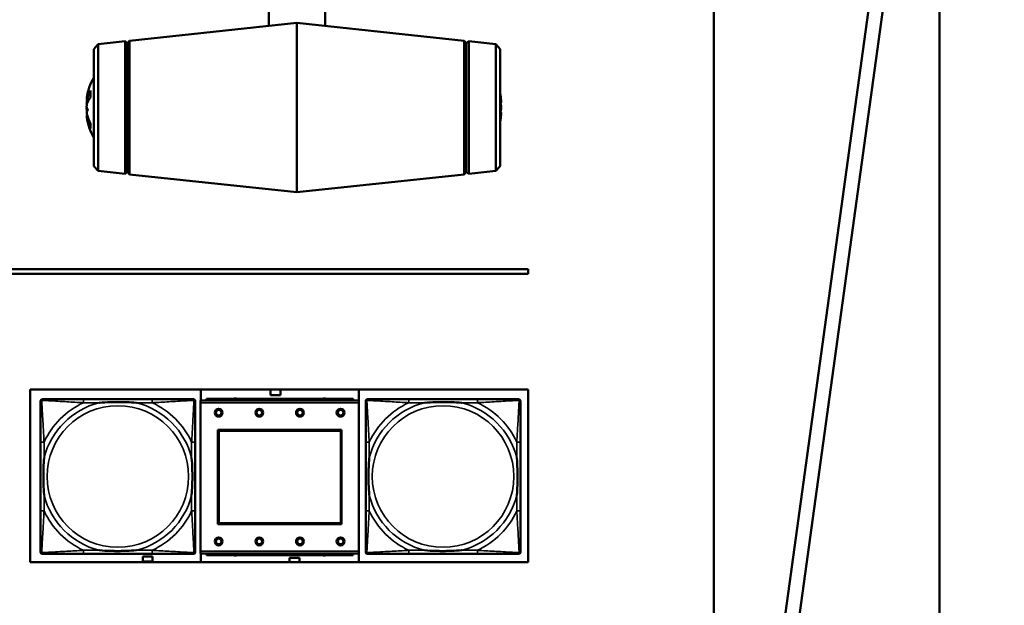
# Model space of a CAD drawing. Header units: inches. Extents: x 0.2 to 58.8, y 1.7 to 68.8.
# Tile 246 of 256: x 50.1 to 54.5, y 46.8 to 49.4. Entities that reach past the tile are written whole.
import ezdxf

# ---------------------------------------------------------------- set-up
doc = ezdxf.new("R2010")
doc.units = ezdxf.units.IN
doc.header["$MEASUREMENT"] = 0
for name, color, linetype, lineweight in [('Dimension (ANSI)', 7, 'Continuous', 25), ('Visible (ANSI)', 7, 'Continuous', 50), ('Visible Narrow (ANSI)', 7, 'Continuous', 35)]:
    doc.layers.add(name, color=color, linetype=linetype, lineweight=lineweight)
doc.styles.add('Note Text (ANSI)', font='tahoma.ttf')
doc.dimstyles.new('Default (ANSI)', dxfattribs={"dimtxt": 0.5, "dimasz": 0.098425, "dimexe": 0.125, "dimexo": 0.0625, "dimgap": 0.031496, "dimtad": 0, "dimtih": 1, "dimtoh": 1, "dimrnd": 1e-08, "dimzin": 4, "dimdsep": 46, "dimtxsty": 'Note Text (ANSI)', "dimcen": 0.09, "dimdle": 0.393701, "dimclrd": 256, "dimclre": 256, "dimclrt": 256, "dimadec": 0, "dimazin": 1, "dimtfac": 1, "dimtofl": 0, "dimtmove": 0, "dimatfit": 3, "dimfxl": 1, "dimtolj": 1, "dimtzin": 4, "dimlwd": -1, "dimlwe": -1, "dimarcsym": 0})

# ---------------------------------------------------------------- blocks, each defined once
blk = doc.blocks.new('*D10')
at = {"layer": 'Defpoints', "color": 0}
for p in [(53.6854, 65.0122), (49.0566, 40.8796), (56.9137, 40.8796)]:
    blk.add_point(p, dxfattribs=at)
at = {"layer": 'Dimension (ANSI)'}
for p, q in [((53.7479, 65.0122), (57.0387, 65.0122)), ((56.9137, 64.9138), (56.9137, 55.1839)), ((56.9137, 40.978), (56.9137, 54.4668)), ((49.1191, 40.8796), (57.0387, 40.8796))]:
    blk.add_line(p, q, dxfattribs=at)
for points in [[(56.8973, 64.9138), (56.9301, 64.9138), (56.9137, 65.0122)], [(56.8973, 40.978), (56.9301, 40.978), (56.9137, 40.8796)]]:
    blk.add_solid(points, dxfattribs=at)
at = {"layer": 'Dimension (ANSI)', "insert": (54.8793, 55.1524), "char_height": 0.5, "attachment_point": 1, "style": 'Note Text (ANSI)'}
blk.add_mtext('\\A1;24.13 [613.0]', dxfattribs=at)

msp = doc.modelspace()

# ---------------------------------------------------------------- linework, layer by layer
at = {"layer": 'Visible (ANSI)'}
for p, q in [((53.1829, 42.9622), (53.1829, 60.1822)), ((54.1829, 60.1822), (54.1829, 43.2522)), ((51.2118, 49.353), (51.2118, 51.3961)), ((51.4618, 51.3961), (51.4618, 49.353)), ((53.4448, 46.3554), (53.9526, 50.0341)), ((54.015, 50.0255), (53.5072, 46.3468)), ((50.5956, 49.2872), (51.3368, 49.3663)), ((51.3368, 49.3663), (51.3368, 48.6163)), ((52.078, 49.2872), (51.3368, 49.3663)), ((50.4368, 49.2503), (50.4567, 49.2724)), ((50.4567, 49.2724), (50.5758, 49.2851)), ((50.4567, 49.2724), (50.4567, 48.7102)), ((50.5758, 49.2851), (50.5758, 48.6975)), ((50.5868, 49.2763), (50.5758, 49.2851)), ((50.5868, 49.2763), (50.5956, 49.2872)), ((50.5868, 49.2763), (50.5868, 48.7063)), ((50.5956, 48.6954), (50.5956, 49.2872)), ((52.078, 49.2872), (52.078, 48.6954)), ((52.0868, 49.2763), (52.078, 49.2872)), ((52.0868, 49.2763), (52.0977, 49.2851)), ((52.0868, 49.2763), (52.0868, 48.7063)), ((52.0977, 48.6975), (52.0977, 49.2851)), ((52.2169, 49.2724), (52.0977, 49.2851)), ((52.2169, 48.7102), (52.2169, 49.2724)), ((52.2368, 49.2503), (52.2169, 49.2724)), ((50.4368, 48.7323), (50.4368, 49.2503)), ((52.2368, 49.2503), (52.2368, 48.7323)), ((50.422, 49.064), (50.422, 49.0354)), ((50.4055, 49.0325), (50.4057, 49.0325)), ((50.4057, 49.0281), (50.4161, 49.0272)), ((52.2405, 49.0323), (52.2387, 49.0322)), ((50.4055, 48.9501), (50.4097, 48.9505)), ((50.4057, 48.9545), (50.4084, 48.9547)), ((52.2399, 48.9612), (52.2368, 48.9615)), ((52.2405, 48.9503), (52.2398, 48.9503)), ((50.422, 48.9218), (50.422, 48.9014)), ((50.4368, 48.7323), (50.4567, 48.7102)), ((50.4567, 48.7102), (50.5758, 48.6975)), ((50.5868, 48.7063), (50.5758, 48.6975)), ((50.5868, 48.7063), (50.5956, 48.6954)), ((52.0868, 48.7063), (52.078, 48.6954)), ((52.0868, 48.7063), (52.0977, 48.6975)), ((52.2169, 48.7102), (52.0977, 48.6975)), ((52.2368, 48.7323), (52.2169, 48.7102)), ((50.5956, 48.6954), (51.3368, 48.6163)), ((52.078, 48.6954), (51.3368, 48.6163)), ((45.4621, 48.2748), (52.3602, 48.2748)), ((52.3602, 48.2748), (52.3602, 48.2548)), ((52.3602, 48.2548), (45.4621, 48.2548)), ((50.1552, 46.9777), (50.1552, 47.7427)), ((50.1552, 47.7427), (52.3602, 47.7427)), ((50.9115, 47.6934), (50.9115, 47.7427)), ((51.5856, 47.7014), (50.9356, 47.7014)), ((50.9356, 47.6934), (50.9356, 47.7014)), ((51.2195, 47.7419), (51.2635, 47.7419)), ((51.2195, 47.7179), (51.2195, 47.7419)), ((51.2635, 47.7179), (51.2195, 47.7179)), ((51.2635, 47.7419), (51.2635, 47.7179)), ((51.5856, 47.7014), (51.5856, 47.6934)), ((51.6115, 47.7427), (51.6115, 46.9777)), ((52.3602, 47.7427), (52.3602, 46.9777)), ((50.2012, 47.0225), (50.2012, 47.6918)), ((50.209, 47.6997), (50.213, 47.6997)), ((50.6957, 47.6997), (50.3917, 47.6997)), ((50.8744, 47.6997), (50.8783, 47.6997)), ((50.8862, 47.6918), (50.8862, 47.6879)), ((51.6111, 47.6934), (50.9101, 47.6934)), ((50.9101, 47.6834), (50.9101, 47.6934)), ((50.9101, 47.6834), (50.9101, 47.0264)), ((51.6111, 47.6934), (51.6111, 47.6834)), ((51.6111, 47.0264), (51.6111, 47.6834)), ((51.6412, 47.0225), (51.6412, 47.6918)), ((51.649, 47.6997), (51.653, 47.6997)), ((52.1357, 47.6997), (51.8317, 47.6997)), ((52.3144, 47.6997), (52.3183, 47.6997)), ((52.3262, 47.6918), (52.3262, 47.6879)), ((50.9871, 47.1464), (50.9871, 47.5634)), ((50.9871, 47.5634), (51.5341, 47.5634)), ((50.9907, 47.5598), (51.5305, 47.5598)), ((50.9907, 47.15), (50.9907, 47.5598)), ((51.5305, 47.5598), (51.5305, 47.15)), ((51.5341, 47.5634), (51.5341, 47.1464)), ((50.2012, 47.5092), (50.2012, 47.2052)), ((50.8862, 47.2052), (50.8862, 47.5092)), ((51.6412, 47.5092), (51.6412, 47.2052)), ((52.3262, 47.2052), (52.3262, 47.5092)), ((51.5341, 47.1464), (50.9871, 47.1464)), ((51.5305, 47.15), (50.9907, 47.15)), ((50.8783, 47.0147), (50.209, 47.0147)), ((50.3917, 47.0147), (50.6957, 47.0147)), ((50.8862, 47.0265), (50.8862, 47.0225)), ((50.9101, 47.0164), (50.9101, 47.0264)), ((50.9101, 47.0164), (51.6111, 47.0164)), ((50.9115, 46.9777), (50.9115, 47.0164)), ((50.9356, 47.0164), (50.9356, 47.0084)), ((51.5856, 47.0084), (50.9356, 47.0084)), ((51.5856, 47.0084), (51.5856, 47.0164)), ((51.6111, 47.0264), (51.6111, 47.0164)), ((52.3183, 47.0147), (51.649, 47.0147)), ((51.8317, 47.0147), (52.1357, 47.0147)), ((52.3262, 47.0265), (52.3262, 47.0225)), ((52.3602, 46.9777), (50.1552, 46.9777)), ((50.655, 46.9809), (50.655, 47.0029)), ((50.655, 47.0029), (50.697, 47.0029)), ((50.697, 46.9809), (50.655, 46.9809)), ((50.697, 47.0029), (50.697, 46.9809)), ((51.3045, 46.9969), (51.3485, 46.9969)), ((51.3045, 46.9777), (51.3045, 46.9969)), ((51.3485, 46.9969), (51.3485, 46.9777))]:
    msp.add_line(p, q, dxfattribs=at)
for centre, radius in [((50.9901, 47.6398), 0.0175), ((50.9901, 47.6398), 0.0125), ((51.1701, 47.6398), 0.0175), ((51.1701, 47.6398), 0.0125), ((51.3501, 47.6398), 0.0175), ((51.3501, 47.6398), 0.0125), ((51.5301, 47.6398), 0.0175), ((51.5301, 47.6398), 0.0125), ((50.9901, 47.0698), 0.0175), ((50.9901, 47.0698), 0.0125), ((51.1701, 47.0698), 0.0175), ((51.1701, 47.0698), 0.0125), ((51.3501, 47.0698), 0.0175), ((51.3501, 47.0698), 0.0125), ((51.5301, 47.0698), 0.0175), ((51.5301, 47.0698), 0.0125)]:
    msp.add_circle(centre, radius, dxfattribs=at)
for centre, radius, start, end in [((50.6731, 48.9913), 0.2708, 150.762, 170.9829), ((51.9729, 48.9913), 0.2708, 9.1353, 12.957), ((50.6731, 48.9913), 0.2708, 189.0171, 209.238), ((51.9729, 48.9913), 0.2708, 347.043, 350.8647), ((51.064, 47.6858), 0.0175, 63.5005, 116.4995), ((51.4577, 47.6858), 0.0175, 63.5005, 116.4995), ((50.213, 47.6879), 0.0118, 90, 180), ((50.209, 47.6918), 0.00787, 90, 180), ((50.8744, 47.6879), 0.0118, 0, 90), ((50.8783, 47.6918), 0.00787, 0, 90), ((51.653, 47.6879), 0.0118, 90, 180), ((51.649, 47.6918), 0.00787, 90, 180), ((52.3144, 47.6879), 0.0118, 0, 90), ((52.3183, 47.6918), 0.00787, 0, 90), ((50.213, 47.0265), 0.0118, 180, 270), ((50.209, 47.0225), 0.00787, 180, 270), ((50.8744, 47.0265), 0.0118, 270, 360), ((50.8783, 47.0225), 0.00787, 270, 0), ((51.064, 47.0244), 0.0175, 245.4758, 294.5242), ((51.4577, 47.0244), 0.0175, 245.4758, 294.5242), ((51.653, 47.0265), 0.0118, 180, 270), ((51.649, 47.0225), 0.00787, 180, 270), ((52.3144, 47.0265), 0.0118, 270, 360), ((52.3183, 47.0225), 0.00787, 270, 0)]:
    msp.add_arc(centre, radius, start, end, dxfattribs=at)
for centre, major_axis, ratio, start_param, end_param in [((50.6663, 48.9943), (-0.1089, -0.2448), 0.981775, 4.844878, 4.97421), ((50.6663, 48.9826), (-0.211, 0.1651), 0.959481, 0.35114, 0.480472), ((50.6717, 48.9797), (-0.2684, 0.0323), 0.684182, 5.975665, 6.172967), ((50.3762, 49.0458), (-0.0686, 0.0028), 0.148914, 2.025667, 2.028828), ((50.6717, 49.0052), (-0.269, -0.0269), 0.484523, 5.84502, 6.042322), ((50.6717, 49.0023), (-0.2682, -0.0342), 0.724085, 5.97881, 5.998821), ((51.9743, 48.987), (0.2569, 0.0841), 0.959972, 6.171038, 6.20366), ((51.9743, 48.9992), (0.2663, -0.0469), 0.864699, 0.343574, 0.376196), ((51.9797, 48.9544), (0.2635, 0.0489), 0.305995, 0.106846, 0.170554), ((51.9797, 49.026), (0.2629, -0.0519), 0.441366, 0.250388, 0.314097), ((52.2698, 49.0195), (-0.0686, -0.0115), 0.046265, 1.070261, 1.114206), ((52.2698, 49.0379), (-0.0686, 0.0038), 0.145069, 1.11308, 1.130096), ((51.9797, 49.0033), (0.233, -0.1322), 0.936063, 0.651848, 0.658613), ((50.6663, 48.9535), (-0.2637, 0.0477), 0.221909, 0.203689, 0.333021), ((50.3762, 48.9748), (0.0686, 0.0121), 0.011646, 1.029614, 1.11993), ((50.6663, 49.03), (-0.2639, -0.0467), 0.077234, 0.14989, 0.279222), ((51.9743, 48.9759), (0.2693, 0.0244), 0.266193, 6.034015, 6.066637), ((52.2698, 48.9786), (0.0686, 0.0109), 0.066941, 2.009016, 2.062571), ((52.2698, 48.963), (-0.0686, 0.0115), 0.046265, 5.168979, 5.222534), ((51.9797, 48.9566), (0.2629, 0.0519), 0.441366, 5.97904, 6.032797), ((50.6717, 48.9803), (-0.2682, 0.0342), 0.724085, 0.284364, 0.481666), ((50.6717, 48.9991), (-0.2661, -0.0479), 0.870426, 0.037075, 0.234377), ((51.9743, 49.0051), (0.269, -0.0271), 0.494671, 6.107996, 6.140618), ((51.9797, 48.9792), (0.233, 0.1322), 0.936063, 5.567629, 5.631338), ((51.9797, 49.0087), (0.2494, -0.0981), 0.880365, 0.106175, 0.169883), ((52.2698, 48.9383), (0.0686, -0.0055), 0.13599, 2.030566, 2.038916)]:
    msp.add_ellipse(centre, major_axis=major_axis, ratio=ratio, start_param=start_param, end_param=end_param, dxfattribs=at)
for points in [[(50.422, 49.064), (50.422, 49.0647), (50.4222, 49.0655), (50.4226, 49.0661)], [(50.4226, 48.8987), (50.4222, 48.8995), (50.422, 48.9005), (50.422, 48.9014)]]:
    msp.add_open_spline(points, degree=3, dxfattribs=at)
for points, knots in [([(50.4059, 49.0354), (50.4059, 49.0354), (50.4059, 49.0353), (50.4057, 49.0342), (50.4056, 49.0334), (50.4055, 49.0326), (50.4055, 49.0325), (50.4055, 49.0325)], [0.02817592, 0.02817592, 0.02817592, 0.02817592, 0.02861542, 0.02861542, 0.04266381, 0.04266381, 0.05114162, 0.05114162, 0.05114162, 0.05114162]), ([(50.4074, 49.032), (50.407, 49.0308), (50.4067, 49.0297), (50.4061, 49.0283), (50.4058, 49.028), (50.4056, 49.0282), (50.4055, 49.0286), (50.4055, 49.0302), (50.4056, 49.0314), (50.4058, 49.0332), (50.4058, 49.0337), (50.4059, 49.0342)], [0, 0, 0, 0, 0.01429788, 0.01429788, 0.02859576, 0.02859576, 0.04258156, 0.04258156, 0.05656736, 0.05656736, 0.06157061, 0.06157061, 0.06157061, 0.06157061]), ([(50.4074, 49.0239), (50.407, 49.0226), (50.4067, 49.0209), (50.4061, 49.0172), (50.4058, 49.0152), (50.4056, 49.0115), (50.4055, 49.0095), (50.4055, 49.006), (50.4056, 49.0044), (50.4058, 49.0029), (50.4058, 49.0027), (50.4058, 49.0024)], [0, 0, 0, 0, 0.01429788, 0.01429788, 0.02859576, 0.02859576, 0.04258156, 0.04258156, 0.05656736, 0.05656736, 0.05905044, 0.05905044, 0.05905044, 0.05905044]), ([(50.4059, 48.9884), (50.4059, 48.9885), (50.4059, 48.9885), (50.4057, 48.9901), (50.4056, 48.9919), (50.4055, 48.9957), (50.4055, 48.9976), (50.4057, 49.0013), (50.4059, 49.0032), (50.4064, 49.0065), (50.4067, 49.008), (50.4071, 49.0095), (50.4072, 49.0099), (50.4074, 49.0102)], [0.02817701, 0.02817701, 0.02817701, 0.02817701, 0.02875644, 0.02875644, 0.04273434, 0.04273434, 0.05671223, 0.05671223, 0.07082652, 0.07082652, 0.08494082, 0.08494082, 0.08976125, 0.08976125, 0.08976125, 0.08976125]), ([(52.2405, 49.0323), (52.2405, 49.0323), (52.2405, 49.0327), (52.2403, 49.0341), (52.2401, 49.0352), (52.2396, 49.0379), (52.2393, 49.0396), (52.2389, 49.0418), (52.2387, 49.0424), (52.2386, 49.043)], [0.04276649, 0.04276649, 0.04276649, 0.04276649, 0.0567122, 0.0567122, 0.07082649, 0.07082649, 0.08494078, 0.08494078, 0.08976122, 0.08976122, 0.08976122, 0.08976122]), ([(52.2386, 49.0326), (52.239, 49.031), (52.2393, 49.0291), (52.2399, 49.0252), (52.2401, 49.0232), (52.2404, 49.0196), (52.2405, 49.0178), (52.2405, 49.0147), (52.2404, 49.0134), (52.2402, 49.0122), (52.2401, 49.0119), (52.2401, 49.0116)], [0, 0, 0, 0, 0.01429788, 0.01429788, 0.02859576, 0.02859576, 0.04258156, 0.04258156, 0.05656736, 0.05656736, 0.06157061, 0.06157061, 0.06157061, 0.06157061]), ([(52.2402, 49.0218), (52.2402, 49.0218), (52.2403, 49.0219), (52.2404, 49.0224), (52.2405, 49.0233), (52.2405, 49.0257), (52.2404, 49.0272), (52.2402, 49.0293), (52.2401, 49.0299), (52.2401, 49.0305)], [0.02746452, 0.02746452, 0.02746452, 0.02746452, 0.02859576, 0.02859576, 0.04258156, 0.04258156, 0.05656736, 0.05656736, 0.06157061, 0.06157061, 0.06157061, 0.06157061]), ([(50.4056, 48.9913), (50.4056, 48.9905), (50.4055, 48.9897), (50.4055, 48.9869), (50.4055, 48.9849), (50.4056, 48.9821), (50.4057, 48.9811), (50.4058, 48.9801)], [0.03646349, 0.03646349, 0.03646349, 0.03646349, 0.04273434, 0.04273434, 0.05671223, 0.05671223, 0.0643554, 0.0643554, 0.0643554, 0.0643554]), ([(50.4074, 48.9586), (50.407, 48.96), (50.4067, 48.9617), (50.4061, 48.9654), (50.4058, 48.9674), (50.4056, 48.9711), (50.4055, 48.973), (50.4055, 48.9766), (50.4056, 48.9782), (50.4058, 48.9799), (50.4058, 48.9804), (50.4059, 48.9808)], [0, 0, 0, 0, 0.01429788, 0.01429788, 0.02859576, 0.02859576, 0.04258156, 0.04258156, 0.05656736, 0.05656736, 0.06157061, 0.06157061, 0.06157061, 0.06157061]), ([(52.2401, 49.0045), (52.2401, 49.0044), (52.2401, 49.0043), (52.2403, 49.0026), (52.2404, 49.0006), (52.2405, 48.9967), (52.2405, 48.9948), (52.2403, 48.9914), (52.2401, 48.9897), (52.2396, 48.9869), (52.2393, 48.9857), (52.2388, 48.9848), (52.2387, 48.9846), (52.2386, 48.9844)], [0.02817701, 0.02817701, 0.02817701, 0.02817701, 0.02875644, 0.02875644, 0.04273434, 0.04273434, 0.05671223, 0.05671223, 0.07090098, 0.07090098, 0.08508973, 0.08508973, 0.08976579, 0.08976579, 0.08976579, 0.08976579]), ([(52.2401, 48.9781), (52.2401, 48.9782), (52.2401, 48.9782), (52.2403, 48.98), (52.2404, 48.982), (52.2405, 48.9859), (52.2405, 48.9878), (52.2403, 48.9901), (52.2403, 48.9907), (52.2403, 48.9913)], [0.02817701, 0.02817701, 0.02817701, 0.02817701, 0.02875644, 0.02875644, 0.04273434, 0.04273434, 0.05671223, 0.05671223, 0.06168547, 0.06168547, 0.06168547, 0.06168547]), ([(52.2402, 48.9608), (52.2402, 48.9609), (52.2403, 48.9611), (52.2404, 48.963), (52.2405, 48.9648), (52.2405, 48.9679), (52.2404, 48.9692), (52.2402, 48.9704), (52.2401, 48.9707), (52.2401, 48.971)], [0.02746452, 0.02746452, 0.02746452, 0.02746452, 0.02859576, 0.02859576, 0.04258156, 0.04258156, 0.05656736, 0.05656736, 0.06157061, 0.06157061, 0.06157061, 0.06157061]), ([(50.4057, 48.9545), (50.4057, 48.9545), (50.4057, 48.9545), (50.4056, 48.9544), (50.4055, 48.954), (50.4055, 48.9524), (50.4056, 48.9513), (50.4057, 48.9501)], [0.02743141, 0.02743141, 0.02743141, 0.02743141, 0.02859576, 0.02859576, 0.04258156, 0.04258156, 0.05580048, 0.05580048, 0.05580048, 0.05580048]), ([(50.4056, 48.9488), (50.4056, 48.9492), (50.4055, 48.9495), (50.4055, 48.9501), (50.4055, 48.9502), (50.4057, 48.9497), (50.4059, 48.949), (50.4064, 48.947), (50.4067, 48.9457), (50.4071, 48.9437), (50.4072, 48.9432), (50.4074, 48.9426)], [0.03645802, 0.03645802, 0.03645802, 0.03645802, 0.04266381, 0.04266381, 0.0567122, 0.0567122, 0.07082649, 0.07082649, 0.08494078, 0.08494078, 0.08976122, 0.08976122, 0.08976122, 0.08976122]), ([(52.2386, 48.9594), (52.239, 48.9603), (52.2393, 48.9609), (52.2399, 48.9614), (52.2401, 48.9612), (52.2404, 48.9602), (52.2405, 48.9593), (52.2405, 48.9569), (52.2404, 48.9554), (52.2402, 48.9533), (52.2401, 48.9527), (52.2401, 48.952)], [0, 0, 0, 0, 0.01429788, 0.01429788, 0.02859576, 0.02859576, 0.04258156, 0.04258156, 0.05656736, 0.05656736, 0.06157061, 0.06157061, 0.06157061, 0.06157061]), ([(52.2401, 48.9491), (52.2401, 48.9491), (52.2401, 48.9491), (52.2403, 48.9499), (52.2404, 48.9503), (52.2405, 48.9503), (52.2405, 48.9499), (52.2403, 48.9489), (52.2403, 48.9486), (52.2403, 48.9483)], [0.02817592, 0.02817592, 0.02817592, 0.02817592, 0.02861542, 0.02861542, 0.04266381, 0.04266381, 0.0567122, 0.0567122, 0.06168543, 0.06168543, 0.06168543, 0.06168543]), ([(50.2012, 47.6879), (50.2012, 47.673), (50.2012, 47.6314), (50.2012, 47.5908), (50.2012, 47.5642), (50.2012, 47.5364), (50.2012, 47.5092)], [-0.5252205, -0.5252205, -0.5252205, -0.5252205, -0.20743, -0.20743, -0.20743, 0, 0, 0, 0]), ([(50.3917, 47.6997), (50.3882, 47.6997), (50.3846, 47.6997), (50.381, 47.6997), (50.3478, 47.6997), (50.3141, 47.6997), (50.2832, 47.6997), (50.2563, 47.6997), (50.2307, 47.6997), (50.2173, 47.6997), (50.2157, 47.6997), (50.2142, 47.6997), (50.213, 47.6997)], [0, 0, 0, 0, 0.0272471, 0.0272471, 0.0272471, 0.2790553, 0.2790553, 0.2790553, 0.4988354, 0.4988354, 0.4988354, 0.5252205, 0.5252205, 0.5252205, 0.5252205]), ([(50.4609, 47.684), (50.4614, 47.684), (50.4618, 47.684), (50.4783, 47.6853), (50.4944, 47.6861), (50.5173, 47.6868), (50.524, 47.687), (50.5332, 47.6871), (50.5357, 47.6871), (50.5398, 47.6871), (50.5414, 47.6871), (50.5445, 47.6871), (50.546, 47.6871), (50.5496, 47.6871), (50.5516, 47.6871), (50.5578, 47.6871), (50.562, 47.687), (50.5717, 47.6868), (50.5773, 47.6866), (50.597, 47.6859), (50.6111, 47.6851), (50.6256, 47.684), (50.626, 47.684), (50.6264, 47.684)], [-0.416114, -0.416114, -0.416114, -0.416114, -0.4127691, -0.4127691, -0.2896446, -0.2896446, -0.2388934, -0.2388934, -0.2201881, -0.2201881, -0.2080204, -0.2080204, -0.196499, -0.196499, -0.1809939, -0.1809939, -0.149741, -0.149741, -0.1073162, -0.1073162, 0, 0, 0.0033356, 0.0033356, 0.0033356, 0.0033356]), ([(50.8744, 47.6997), (50.8595, 47.6997), (50.8179, 47.6997), (50.7773, 47.6997), (50.7507, 47.6997), (50.7229, 47.6997), (50.6957, 47.6997)], [-0.5252205, -0.5252205, -0.5252205, -0.5252205, -0.20743, -0.20743, -0.20743, 0, 0, 0, 0]), ([(50.8862, 47.5092), (50.8862, 47.5127), (50.8862, 47.5163), (50.8862, 47.5199), (50.8862, 47.5531), (50.8862, 47.5868), (50.8862, 47.6177), (50.8862, 47.6446), (50.8862, 47.6702), (50.8862, 47.6836), (50.8862, 47.6852), (50.8862, 47.6867), (50.8862, 47.6879)], [0, 0, 0, 0, 0.0272471, 0.0272471, 0.0272471, 0.2790553, 0.2790553, 0.2790553, 0.4988354, 0.4988354, 0.4988354, 0.5252205, 0.5252205, 0.5252205, 0.5252205]), ([(51.6412, 47.6879), (51.6412, 47.673), (51.6412, 47.6314), (51.6412, 47.5908), (51.6412, 47.5642), (51.6412, 47.5364), (51.6412, 47.5092)], [-0.5252205, -0.5252205, -0.5252205, -0.5252205, -0.20743, -0.20743, -0.20743, 0, 0, 0, 0]), ([(51.8317, 47.6997), (51.8282, 47.6997), (51.8246, 47.6997), (51.821, 47.6997), (51.7878, 47.6997), (51.7541, 47.6997), (51.7232, 47.6997), (51.6963, 47.6997), (51.6707, 47.6997), (51.6573, 47.6997), (51.6557, 47.6997), (51.6542, 47.6997), (51.653, 47.6997)], [0, 0, 0, 0, 0.0272471, 0.0272471, 0.0272471, 0.2790553, 0.2790553, 0.2790553, 0.4988354, 0.4988354, 0.4988354, 0.5252205, 0.5252205, 0.5252205, 0.5252205]), ([(51.9009, 47.684), (51.9014, 47.684), (51.9018, 47.684), (51.9183, 47.6853), (51.9344, 47.6861), (51.9573, 47.6868), (51.964, 47.687), (51.9732, 47.6871), (51.9757, 47.6871), (51.9798, 47.6871), (51.9814, 47.6871), (51.9845, 47.6871), (51.986, 47.6871), (51.9896, 47.6871), (51.9916, 47.6871), (51.9978, 47.6871), (52.002, 47.687), (52.0117, 47.6868), (52.0173, 47.6866), (52.037, 47.6859), (52.0511, 47.6851), (52.0656, 47.684), (52.066, 47.684), (52.0664, 47.684)], [-0.416114, -0.416114, -0.416114, -0.416114, -0.4127691, -0.4127691, -0.2896446, -0.2896446, -0.2388934, -0.2388934, -0.2201881, -0.2201881, -0.2080204, -0.2080204, -0.196499, -0.196499, -0.1809939, -0.1809939, -0.149741, -0.149741, -0.1073162, -0.1073162, 0, 0, 0.0033356, 0.0033356, 0.0033356, 0.0033356]), ([(52.3144, 47.6997), (52.2995, 47.6997), (52.2579, 47.6997), (52.2173, 47.6997), (52.1907, 47.6997), (52.1629, 47.6997), (52.1357, 47.6997)], [-0.5252205, -0.5252205, -0.5252205, -0.5252205, -0.20743, -0.20743, -0.20743, 0, 0, 0, 0]), ([(52.3262, 47.5092), (52.3262, 47.5127), (52.3262, 47.5163), (52.3262, 47.5199), (52.3262, 47.5531), (52.3262, 47.5868), (52.3262, 47.6177), (52.3262, 47.6446), (52.3262, 47.6702), (52.3262, 47.6836), (52.3262, 47.6852), (52.3262, 47.6867), (52.3262, 47.6879)], [0, 0, 0, 0, 0.0272471, 0.0272471, 0.0272471, 0.2790553, 0.2790553, 0.2790553, 0.4988354, 0.4988354, 0.4988354, 0.5252205, 0.5252205, 0.5252205, 0.5252205]), ([(50.2169, 47.2744), (50.2169, 47.2749), (50.2169, 47.2753), (50.2156, 47.2918), (50.2148, 47.3079), (50.2141, 47.3308), (50.2139, 47.3375), (50.2138, 47.3467), (50.2138, 47.3492), (50.2138, 47.3533), (50.2138, 47.3549), (50.2138, 47.358), (50.2138, 47.3595), (50.2138, 47.3631), (50.2138, 47.3651), (50.2138, 47.3713), (50.2139, 47.3755), (50.2141, 47.3852), (50.2143, 47.3908), (50.215, 47.4105), (50.2158, 47.4246), (50.2169, 47.4391), (50.2169, 47.4395), (50.2169, 47.4399)], [-0.416114, -0.416114, -0.416114, -0.416114, -0.4127691, -0.4127691, -0.2896446, -0.2896446, -0.2388934, -0.2388934, -0.2201881, -0.2201881, -0.2080204, -0.2080204, -0.196499, -0.196499, -0.1809939, -0.1809939, -0.149741, -0.149741, -0.1073162, -0.1073162, 0, 0, 0.0033356, 0.0033356, 0.0033356, 0.0033356]), ([(50.8705, 47.4399), (50.8705, 47.4395), (50.8705, 47.4391), (50.8718, 47.4226), (50.8726, 47.4065), (50.8733, 47.3836), (50.8735, 47.3769), (50.8736, 47.3677), (50.8736, 47.3652), (50.8736, 47.3611), (50.8736, 47.3595), (50.8736, 47.3564), (50.8736, 47.3549), (50.8736, 47.3513), (50.8736, 47.3492), (50.8736, 47.3431), (50.8735, 47.3389), (50.8733, 47.3292), (50.8731, 47.3236), (50.8724, 47.3038), (50.8716, 47.2898), (50.8705, 47.2753), (50.8705, 47.2749), (50.8705, 47.2744)], [-0.416114, -0.416114, -0.416114, -0.416114, -0.4127691, -0.4127691, -0.2896446, -0.2896446, -0.2388934, -0.2388934, -0.2201881, -0.2201881, -0.2080204, -0.2080204, -0.196499, -0.196499, -0.1809939, -0.1809939, -0.149741, -0.149741, -0.1073162, -0.1073162, 0, 0, 0.0033356, 0.0033356, 0.0033356, 0.0033356]), ([(51.6569, 47.2744), (51.6569, 47.2749), (51.6569, 47.2753), (51.6556, 47.2918), (51.6548, 47.3079), (51.6541, 47.3308), (51.6539, 47.3375), (51.6538, 47.3467), (51.6538, 47.3492), (51.6538, 47.3533), (51.6538, 47.3549), (51.6538, 47.358), (51.6538, 47.3595), (51.6538, 47.3631), (51.6538, 47.3651), (51.6538, 47.3713), (51.6539, 47.3755), (51.6541, 47.3852), (51.6543, 47.3908), (51.655, 47.4105), (51.6558, 47.4246), (51.6569, 47.4391), (51.6569, 47.4395), (51.6569, 47.4399)], [-0.416114, -0.416114, -0.416114, -0.416114, -0.4127691, -0.4127691, -0.2896446, -0.2896446, -0.2388934, -0.2388934, -0.2201881, -0.2201881, -0.2080204, -0.2080204, -0.196499, -0.196499, -0.1809939, -0.1809939, -0.149741, -0.149741, -0.1073162, -0.1073162, 0, 0, 0.0033356, 0.0033356, 0.0033356, 0.0033356]), ([(52.3105, 47.4399), (52.3105, 47.4395), (52.3105, 47.4391), (52.3118, 47.4226), (52.3126, 47.4065), (52.3133, 47.3836), (52.3135, 47.3769), (52.3136, 47.3677), (52.3136, 47.3652), (52.3136, 47.3611), (52.3136, 47.3595), (52.3136, 47.3564), (52.3136, 47.3549), (52.3136, 47.3513), (52.3136, 47.3492), (52.3136, 47.3431), (52.3135, 47.3389), (52.3133, 47.3292), (52.3131, 47.3236), (52.3124, 47.3038), (52.3116, 47.2898), (52.3105, 47.2753), (52.3105, 47.2749), (52.3105, 47.2744)], [-0.416114, -0.416114, -0.416114, -0.416114, -0.4127691, -0.4127691, -0.2896446, -0.2896446, -0.2388934, -0.2388934, -0.2201881, -0.2201881, -0.2080204, -0.2080204, -0.196499, -0.196499, -0.1809939, -0.1809939, -0.149741, -0.149741, -0.1073162, -0.1073162, 0, 0, 0.0033356, 0.0033356, 0.0033356, 0.0033356]), ([(50.2012, 47.2052), (50.2012, 47.178), (50.2012, 47.1502), (50.2012, 47.1236), (50.2012, 47.083), (50.2012, 47.0414), (50.2012, 47.0265)], [3.9382945, 3.9382945, 3.9382945, 3.9382945, 4.1457245, 4.1457245, 4.1457245, 4.463515, 4.463515, 4.463515, 4.463515]), ([(50.8862, 47.0265), (50.8862, 47.0414), (50.8862, 47.083), (50.8862, 47.1236), (50.8862, 47.1502), (50.8862, 47.178), (50.8862, 47.2052)], [-0.5252205, -0.5252205, -0.5252205, -0.5252205, -0.20743, -0.20743, -0.20743, 0, 0, 0, 0]), ([(51.6412, 47.2052), (51.6412, 47.178), (51.6412, 47.1502), (51.6412, 47.1236), (51.6412, 47.083), (51.6412, 47.0414), (51.6412, 47.0265)], [3.9382945, 3.9382945, 3.9382945, 3.9382945, 4.1457245, 4.1457245, 4.1457245, 4.463515, 4.463515, 4.463515, 4.463515]), ([(52.3262, 47.0265), (52.3262, 47.0414), (52.3262, 47.083), (52.3262, 47.1236), (52.3262, 47.1502), (52.3262, 47.178), (52.3262, 47.2052)], [-0.5252205, -0.5252205, -0.5252205, -0.5252205, -0.20743, -0.20743, -0.20743, 0, 0, 0, 0]), ([(50.213, 47.0147), (50.2279, 47.0147), (50.2695, 47.0147), (50.3101, 47.0147), (50.3367, 47.0147), (50.3645, 47.0147), (50.3917, 47.0147)], [-0.5252205, -0.5252205, -0.5252205, -0.5252205, -0.20743, -0.20743, -0.20743, 0, 0, 0, 0]), ([(50.6264, 47.0304), (50.626, 47.0304), (50.6256, 47.0304), (50.6111, 47.0293), (50.597, 47.0285), (50.5773, 47.0278), (50.5717, 47.0276), (50.562, 47.0274), (50.5578, 47.0273), (50.5516, 47.0273), (50.5496, 47.0273), (50.546, 47.0273), (50.5445, 47.0273), (50.5414, 47.0273), (50.5398, 47.0273), (50.5357, 47.0273), (50.5332, 47.0273), (50.524, 47.0274), (50.5173, 47.0276), (50.4944, 47.0283), (50.4783, 47.0291), (50.4618, 47.0304), (50.4614, 47.0304), (50.4609, 47.0304)], [-0.4149464, -0.4149464, -0.4149464, -0.4149464, -0.41162, -0.41162, -0.3046026, -0.3046026, -0.2622958, -0.2622958, -0.23113, -0.23113, -0.215668, -0.215668, -0.2041787, -0.2041787, -0.1920448, -0.1920448, -0.1733916, -0.1733916, -0.1227817, -0.1227817, 0, 0, 0.0033356, 0.0033356, 0.0033356, 0.0033356]), ([(50.6957, 47.0147), (50.7229, 47.0147), (50.7507, 47.0147), (50.7773, 47.0147), (50.8179, 47.0147), (50.8595, 47.0147), (50.8744, 47.0147)], [3.9382945, 3.9382945, 3.9382945, 3.9382945, 4.1457245, 4.1457245, 4.1457245, 4.463515, 4.463515, 4.463515, 4.463515]), ([(51.653, 47.0147), (51.6679, 47.0147), (51.7095, 47.0147), (51.7501, 47.0147), (51.7767, 47.0147), (51.8045, 47.0147), (51.8317, 47.0147)], [-0.5252205, -0.5252205, -0.5252205, -0.5252205, -0.20743, -0.20743, -0.20743, 0, 0, 0, 0]), ([(52.0664, 47.0304), (52.066, 47.0304), (52.0656, 47.0304), (52.0511, 47.0293), (52.037, 47.0285), (52.0173, 47.0278), (52.0117, 47.0276), (52.002, 47.0274), (51.9978, 47.0273), (51.9916, 47.0273), (51.9896, 47.0273), (51.986, 47.0273), (51.9845, 47.0273), (51.9814, 47.0273), (51.9798, 47.0273), (51.9757, 47.0273), (51.9732, 47.0273), (51.964, 47.0274), (51.9573, 47.0276), (51.9344, 47.0283), (51.9183, 47.0291), (51.9018, 47.0304), (51.9014, 47.0304), (51.9009, 47.0304)], [-0.4149464, -0.4149464, -0.4149464, -0.4149464, -0.41162, -0.41162, -0.3046026, -0.3046026, -0.2622958, -0.2622958, -0.23113, -0.23113, -0.215668, -0.215668, -0.2041787, -0.2041787, -0.1920448, -0.1920448, -0.1733916, -0.1733916, -0.1227817, -0.1227817, 0, 0, 0.0033356, 0.0033356, 0.0033356, 0.0033356]), ([(52.1357, 47.0147), (52.1629, 47.0147), (52.1907, 47.0147), (52.2173, 47.0147), (52.2579, 47.0147), (52.2995, 47.0147), (52.3144, 47.0147)], [3.9382945, 3.9382945, 3.9382945, 3.9382945, 4.1457245, 4.1457245, 4.1457245, 4.463515, 4.463515, 4.463515, 4.463515])]:
    msp.add_open_spline(points, degree=3, knots=knots, dxfattribs=at)
at = {"layer": 'Visible Narrow (ANSI)'}
for p, q in [((50.4226, 49.0661), (50.4226, 49.0362)), ((50.4074, 49.032), (50.4189, 49.0313)), ((50.4074, 49.0239), (50.4144, 49.0244)), ((52.2386, 49.043), (52.2368, 49.043)), ((50.4074, 48.9426), (50.4124, 48.9429)), ((52.2386, 48.9594), (52.2368, 48.9595)), ((50.4226, 48.9206), (50.4226, 48.8987)), ((50.3917, 47.6997), (50.3917, 47.684)), ((50.3917, 47.684), (50.4609, 47.684)), ((50.6264, 47.684), (50.6957, 47.684)), ((50.6957, 47.6997), (50.6957, 47.684)), ((50.9101, 47.6834), (51.6111, 47.6834)), ((51.8317, 47.6997), (51.8317, 47.684)), ((51.8317, 47.684), (51.9009, 47.684)), ((52.0664, 47.684), (52.1357, 47.684)), ((52.1357, 47.6997), (52.1357, 47.684)), ((50.2169, 47.5092), (50.2012, 47.5092)), ((50.2169, 47.4399), (50.2169, 47.5092)), ((50.8862, 47.5092), (50.8705, 47.5092)), ((50.8705, 47.5092), (50.8705, 47.4399)), ((51.6569, 47.5092), (51.6412, 47.5092)), ((51.6569, 47.4399), (51.6569, 47.5092)), ((52.3262, 47.5092), (52.3105, 47.5092)), ((52.3105, 47.5092), (52.3105, 47.4399)), ((50.2169, 47.2052), (50.2169, 47.2744)), ((50.8705, 47.2744), (50.8705, 47.2052)), ((51.6569, 47.2052), (51.6569, 47.2744)), ((52.3105, 47.2744), (52.3105, 47.2052)), ((50.2169, 47.2052), (50.2012, 47.2052)), ((50.8862, 47.2052), (50.8705, 47.2052)), ((51.6569, 47.2052), (51.6412, 47.2052)), ((52.3262, 47.2052), (52.3105, 47.2052)), ((50.3917, 47.0304), (50.3917, 47.0147)), ((50.4609, 47.0304), (50.3917, 47.0304)), ((50.6957, 47.0304), (50.6264, 47.0304)), ((50.6957, 47.0304), (50.6957, 47.0147)), ((51.6111, 47.0264), (50.9101, 47.0264)), ((51.8317, 47.0304), (51.8317, 47.0147)), ((51.9009, 47.0304), (51.8317, 47.0304)), ((52.1357, 47.0304), (52.0664, 47.0304)), ((52.1357, 47.0304), (52.1357, 47.0147))]:
    msp.add_line(p, q, dxfattribs=at)
for centre in [(50.5437, 47.3572), (51.9837, 47.3572)]:
    msp.add_circle(centre, 0.3133, dxfattribs=at)
for centre, radius, start, end in [((50.5437, 47.3572), 0.3371, 104.2103, 165.7897), ((50.5437, 47.3572), 0.3604, 114.9407, 155.0593), ((50.5437, 47.3572), 0.3371, 14.2103, 75.7897), ((50.5437, 47.3572), 0.3604, 24.9407, 65.0593), ((51.9837, 47.3572), 0.3371, 104.2103, 165.7897), ((51.9837, 47.3572), 0.3604, 114.9407, 155.0593), ((51.9837, 47.3572), 0.3371, 14.2103, 75.7897), ((51.9837, 47.3572), 0.3604, 24.9407, 65.0593), ((50.5437, 47.3572), 0.3371, 194.2103, 255.7897), ((50.5437, 47.3572), 0.3371, 284.2103, 345.7897), ((51.9837, 47.3572), 0.3371, 194.2103, 255.7897), ((51.9837, 47.3572), 0.3371, 284.2103, 345.7897), ((50.5437, 47.3572), 0.3604, 204.9407, 245.0593), ((50.5437, 47.3572), 0.3604, 294.9407, 335.0593), ((51.9837, 47.3572), 0.3604, 204.9407, 245.0593), ((51.9837, 47.3572), 0.3604, 294.9407, 335.0593)]:
    msp.add_arc(centre, radius, start, end, dxfattribs=at)
for points, knots in [([(50.2012, 47.6879), (50.2012, 47.6885), (50.2013, 47.6891), (50.2015, 47.6901), (50.2017, 47.6905), (50.202, 47.6911), (50.2021, 47.6914), (50.2024, 47.6918), (50.2025, 47.6919), (50.2028, 47.6923), (50.2031, 47.6926), (50.2038, 47.6932), (50.2043, 47.6935), (50.2053, 47.694), (50.2059, 47.6943), (50.2065, 47.6944)], [-0.02627331, -0.02627331, -0.02627331, -0.02627331, -0.02158775, -0.02158775, -0.01736415, -0.01736415, -0.0147244, -0.0147244, -0.01307456, -0.01307456, -0.00977487, -0.00977487, -0.00449537, -0.00449537, 0.00012419, 0.00012419, 0.00012419, 0.00012419]), ([(50.2065, 47.6944), (50.2066, 47.695), (50.2069, 47.6956), (50.2074, 47.6966), (50.2077, 47.6971), (50.2083, 47.6978), (50.2086, 47.6981), (50.209, 47.6984), (50.2091, 47.6985), (50.2095, 47.6988), (50.2097, 47.6989), (50.2104, 47.6992), (50.2108, 47.6994), (50.2118, 47.6996), (50.2124, 47.6997), (50.213, 47.6997)], [-0.00012419, -0.00012419, -0.00012419, -0.00012419, 0.00449537, 0.00449537, 0.00977487, 0.00977487, 0.01307456, 0.01307456, 0.0147244, 0.0147244, 0.01736415, 0.01736415, 0.02158775, 0.02158775, 0.02627331, 0.02627331, 0.02627331, 0.02627331]), ([(50.2169, 47.5092), (50.2167, 47.5129), (50.2165, 47.5167), (50.215, 47.544), (50.2136, 47.5682), (50.2114, 47.6061), (50.2105, 47.6201), (50.2085, 47.6553), (50.2075, 47.6755), (50.2066, 47.6909), (50.2066, 47.6927), (50.2065, 47.6944)], [0, 0, 0, 0, 0.0278591, 0.0278591, 0.201273, 0.201273, 0.3066357, 0.3066357, 0.475216, 0.475216, 0.5007189, 0.5007189, 0.5007189, 0.5007189]), ([(50.2065, 47.6944), (50.2082, 47.6943), (50.21, 47.6942), (50.2254, 47.6934), (50.2455, 47.6923), (50.2808, 47.6904), (50.2948, 47.6895), (50.3327, 47.6873), (50.3569, 47.6859), (50.3842, 47.6844), (50.388, 47.6842), (50.3917, 47.684)], [-0.5007189, -0.5007189, -0.5007189, -0.5007189, -0.475216, -0.475216, -0.3066357, -0.3066357, -0.201273, -0.201273, -0.0278591, -0.0278591, 0, 0, 0, 0]), ([(50.6957, 47.684), (50.6994, 47.6842), (50.7032, 47.6844), (50.7305, 47.6859), (50.7547, 47.6873), (50.7926, 47.6895), (50.8066, 47.6904), (50.8418, 47.6923), (50.862, 47.6934), (50.8774, 47.6942), (50.8792, 47.6943), (50.8809, 47.6944)], [0, 0, 0, 0, 0.0278591, 0.0278591, 0.201273, 0.201273, 0.3066357, 0.3066357, 0.475216, 0.475216, 0.5007189, 0.5007189, 0.5007189, 0.5007189]), ([(50.8809, 47.6944), (50.8808, 47.6927), (50.8807, 47.6909), (50.8799, 47.6755), (50.8788, 47.6553), (50.8769, 47.6201), (50.876, 47.6061), (50.8738, 47.5682), (50.8724, 47.544), (50.8709, 47.5167), (50.8707, 47.5129), (50.8705, 47.5092)], [-0.5007189, -0.5007189, -0.5007189, -0.5007189, -0.475216, -0.475216, -0.3066357, -0.3066357, -0.201273, -0.201273, -0.0278591, -0.0278591, 0, 0, 0, 0]), ([(50.8744, 47.6997), (50.875, 47.6997), (50.8756, 47.6996), (50.8766, 47.6994), (50.877, 47.6992), (50.8776, 47.6989), (50.8779, 47.6988), (50.8783, 47.6985), (50.8784, 47.6984), (50.8788, 47.6981), (50.8791, 47.6978), (50.8797, 47.6971), (50.88, 47.6966), (50.8805, 47.6956), (50.8808, 47.695), (50.8809, 47.6944)], [-0.02627331, -0.02627331, -0.02627331, -0.02627331, -0.02158775, -0.02158775, -0.01736415, -0.01736415, -0.0147244, -0.0147244, -0.01307456, -0.01307456, -0.00977487, -0.00977487, -0.00449537, -0.00449537, 0.00012419, 0.00012419, 0.00012419, 0.00012419]), ([(50.8809, 47.6944), (50.8815, 47.6943), (50.8821, 47.694), (50.8831, 47.6935), (50.8836, 47.6932), (50.8843, 47.6926), (50.8846, 47.6923), (50.8849, 47.6919), (50.885, 47.6918), (50.8853, 47.6914), (50.8854, 47.6911), (50.8857, 47.6905), (50.8859, 47.6901), (50.8861, 47.6891), (50.8862, 47.6885), (50.8862, 47.6879)], [-0.00012419, -0.00012419, -0.00012419, -0.00012419, 0.00449537, 0.00449537, 0.00977487, 0.00977487, 0.01307456, 0.01307456, 0.0147244, 0.0147244, 0.01736415, 0.01736415, 0.02158775, 0.02158775, 0.02627331, 0.02627331, 0.02627331, 0.02627331]), ([(51.6412, 47.6879), (51.6412, 47.6885), (51.6413, 47.6891), (51.6415, 47.6901), (51.6417, 47.6905), (51.642, 47.6911), (51.6421, 47.6914), (51.6424, 47.6918), (51.6425, 47.6919), (51.6428, 47.6923), (51.6431, 47.6926), (51.6438, 47.6932), (51.6443, 47.6935), (51.6453, 47.694), (51.6459, 47.6943), (51.6465, 47.6944)], [-0.02627331, -0.02627331, -0.02627331, -0.02627331, -0.02158775, -0.02158775, -0.01736415, -0.01736415, -0.0147244, -0.0147244, -0.01307456, -0.01307456, -0.00977487, -0.00977487, -0.00449537, -0.00449537, 0.00012419, 0.00012419, 0.00012419, 0.00012419]), ([(51.6465, 47.6944), (51.6466, 47.695), (51.6469, 47.6956), (51.6474, 47.6966), (51.6477, 47.6971), (51.6483, 47.6978), (51.6486, 47.6981), (51.649, 47.6984), (51.6491, 47.6985), (51.6495, 47.6988), (51.6497, 47.6989), (51.6504, 47.6992), (51.6508, 47.6994), (51.6518, 47.6996), (51.6524, 47.6997), (51.653, 47.6997)], [-0.00012419, -0.00012419, -0.00012419, -0.00012419, 0.00449537, 0.00449537, 0.00977487, 0.00977487, 0.01307456, 0.01307456, 0.0147244, 0.0147244, 0.01736415, 0.01736415, 0.02158775, 0.02158775, 0.02627331, 0.02627331, 0.02627331, 0.02627331]), ([(51.6569, 47.5092), (51.6567, 47.5129), (51.6565, 47.5167), (51.655, 47.544), (51.6536, 47.5682), (51.6514, 47.6061), (51.6505, 47.6201), (51.6485, 47.6553), (51.6475, 47.6755), (51.6466, 47.6909), (51.6466, 47.6927), (51.6465, 47.6944)], [0, 0, 0, 0, 0.0278591, 0.0278591, 0.201273, 0.201273, 0.3066357, 0.3066357, 0.475216, 0.475216, 0.5007189, 0.5007189, 0.5007189, 0.5007189]), ([(51.6465, 47.6944), (51.6482, 47.6943), (51.65, 47.6942), (51.6654, 47.6934), (51.6855, 47.6923), (51.7208, 47.6904), (51.7348, 47.6895), (51.7727, 47.6873), (51.7969, 47.6859), (51.8242, 47.6844), (51.828, 47.6842), (51.8317, 47.684)], [-0.5007189, -0.5007189, -0.5007189, -0.5007189, -0.475216, -0.475216, -0.3066357, -0.3066357, -0.201273, -0.201273, -0.0278591, -0.0278591, 0, 0, 0, 0]), ([(52.1357, 47.684), (52.1394, 47.6842), (52.1432, 47.6844), (52.1705, 47.6859), (52.1947, 47.6873), (52.2326, 47.6895), (52.2466, 47.6904), (52.2818, 47.6923), (52.302, 47.6934), (52.3174, 47.6942), (52.3192, 47.6943), (52.3209, 47.6944)], [0, 0, 0, 0, 0.0278591, 0.0278591, 0.201273, 0.201273, 0.3066357, 0.3066357, 0.475216, 0.475216, 0.5007189, 0.5007189, 0.5007189, 0.5007189]), ([(52.3209, 47.6944), (52.3208, 47.6927), (52.3207, 47.6909), (52.3199, 47.6755), (52.3188, 47.6553), (52.3169, 47.6201), (52.316, 47.6061), (52.3138, 47.5682), (52.3124, 47.544), (52.3109, 47.5167), (52.3107, 47.5129), (52.3105, 47.5092)], [-0.5007189, -0.5007189, -0.5007189, -0.5007189, -0.475216, -0.475216, -0.3066357, -0.3066357, -0.201273, -0.201273, -0.0278591, -0.0278591, 0, 0, 0, 0]), ([(52.3144, 47.6997), (52.315, 47.6997), (52.3156, 47.6996), (52.3166, 47.6994), (52.317, 47.6992), (52.3176, 47.6989), (52.3179, 47.6988), (52.3183, 47.6985), (52.3184, 47.6984), (52.3188, 47.6981), (52.3191, 47.6978), (52.3197, 47.6971), (52.32, 47.6966), (52.3205, 47.6956), (52.3208, 47.695), (52.3209, 47.6944)], [-0.02627331, -0.02627331, -0.02627331, -0.02627331, -0.02158775, -0.02158775, -0.01736415, -0.01736415, -0.0147244, -0.0147244, -0.01307456, -0.01307456, -0.00977487, -0.00977487, -0.00449537, -0.00449537, 0.00012419, 0.00012419, 0.00012419, 0.00012419]), ([(52.3209, 47.6944), (52.3215, 47.6943), (52.3221, 47.694), (52.3231, 47.6935), (52.3236, 47.6932), (52.3243, 47.6926), (52.3246, 47.6923), (52.3249, 47.6919), (52.325, 47.6918), (52.3253, 47.6914), (52.3254, 47.6911), (52.3257, 47.6905), (52.3259, 47.6901), (52.3261, 47.6891), (52.3262, 47.6885), (52.3262, 47.6879)], [-0.00012419, -0.00012419, -0.00012419, -0.00012419, 0.00449537, 0.00449537, 0.00977487, 0.00977487, 0.01307456, 0.01307456, 0.0147244, 0.0147244, 0.01736415, 0.01736415, 0.02158775, 0.02158775, 0.02627331, 0.02627331, 0.02627331, 0.02627331]), ([(50.2065, 47.02), (50.2066, 47.0217), (50.2066, 47.0235), (50.2075, 47.0389), (50.2085, 47.059), (50.2105, 47.0943), (50.2114, 47.1083), (50.2136, 47.1462), (50.215, 47.1704), (50.2165, 47.1977), (50.2167, 47.2015), (50.2169, 47.2052)], [-4.4390134, -4.4390134, -4.4390134, -4.4390134, -4.4135105, -4.4135105, -4.2449302, -4.2449302, -4.1395675, -4.1395675, -3.9661536, -3.9661536, -3.9382945, -3.9382945, -3.9382945, -3.9382945]), ([(50.8705, 47.2052), (50.8707, 47.2015), (50.8709, 47.1977), (50.8724, 47.1704), (50.8738, 47.1462), (50.876, 47.1083), (50.8769, 47.0943), (50.8788, 47.059), (50.8799, 47.0389), (50.8807, 47.0235), (50.8808, 47.0217), (50.8809, 47.02)], [0, 0, 0, 0, 0.0278591, 0.0278591, 0.201273, 0.201273, 0.3066357, 0.3066357, 0.475216, 0.475216, 0.5007189, 0.5007189, 0.5007189, 0.5007189]), ([(51.6465, 47.02), (51.6466, 47.0217), (51.6466, 47.0235), (51.6475, 47.0389), (51.6485, 47.059), (51.6505, 47.0943), (51.6514, 47.1083), (51.6536, 47.1462), (51.655, 47.1704), (51.6565, 47.1977), (51.6567, 47.2015), (51.6569, 47.2052)], [-4.4390134, -4.4390134, -4.4390134, -4.4390134, -4.4135105, -4.4135105, -4.2449302, -4.2449302, -4.1395675, -4.1395675, -3.9661536, -3.9661536, -3.9382945, -3.9382945, -3.9382945, -3.9382945]), ([(52.3105, 47.2052), (52.3107, 47.2015), (52.3109, 47.1977), (52.3124, 47.1704), (52.3138, 47.1462), (52.316, 47.1083), (52.3169, 47.0943), (52.3188, 47.059), (52.3199, 47.0389), (52.3207, 47.0235), (52.3208, 47.0217), (52.3209, 47.02)], [0, 0, 0, 0, 0.0278591, 0.0278591, 0.201273, 0.201273, 0.3066357, 0.3066357, 0.475216, 0.475216, 0.5007189, 0.5007189, 0.5007189, 0.5007189]), ([(50.2065, 47.02), (50.2059, 47.0201), (50.2053, 47.0204), (50.2043, 47.0209), (50.2038, 47.0212), (50.2031, 47.0218), (50.2028, 47.0221), (50.2025, 47.0225), (50.2024, 47.0226), (50.2021, 47.023), (50.202, 47.0232), (50.2017, 47.0239), (50.2015, 47.0243), (50.2013, 47.0253), (50.2012, 47.0259), (50.2012, 47.0265)], [-0.00012419, -0.00012419, -0.00012419, -0.00012419, 0.00449537, 0.00449537, 0.00977487, 0.00977487, 0.01307456, 0.01307456, 0.0147244, 0.0147244, 0.01736415, 0.01736415, 0.02158775, 0.02158775, 0.02627331, 0.02627331, 0.02627331, 0.02627331]), ([(50.3917, 47.0304), (50.388, 47.0302), (50.3842, 47.03), (50.3569, 47.0285), (50.3327, 47.0271), (50.2948, 47.0249), (50.2808, 47.024), (50.2455, 47.022), (50.2254, 47.021), (50.21, 47.0201), (50.2082, 47.0201), (50.2065, 47.02)], [0, 0, 0, 0, 0.0278591, 0.0278591, 0.201273, 0.201273, 0.3066357, 0.3066357, 0.475216, 0.475216, 0.5007189, 0.5007189, 0.5007189, 0.5007189]), ([(50.213, 47.0147), (50.2124, 47.0147), (50.2118, 47.0148), (50.2108, 47.015), (50.2104, 47.0152), (50.2097, 47.0155), (50.2095, 47.0156), (50.2091, 47.0159), (50.209, 47.016), (50.2086, 47.0163), (50.2083, 47.0166), (50.2077, 47.0173), (50.2074, 47.0178), (50.2069, 47.0188), (50.2066, 47.0194), (50.2065, 47.02)], [-0.02627331, -0.02627331, -0.02627331, -0.02627331, -0.02158775, -0.02158775, -0.01736415, -0.01736415, -0.0147244, -0.0147244, -0.01307456, -0.01307456, -0.00977487, -0.00977487, -0.00449537, -0.00449537, 0.00012419, 0.00012419, 0.00012419, 0.00012419]), ([(50.8809, 47.02), (50.8792, 47.0201), (50.8774, 47.0201), (50.862, 47.021), (50.8418, 47.022), (50.8066, 47.024), (50.7926, 47.0249), (50.7547, 47.0271), (50.7305, 47.0285), (50.7032, 47.03), (50.6994, 47.0302), (50.6957, 47.0304)], [-4.4390134, -4.4390134, -4.4390134, -4.4390134, -4.4135105, -4.4135105, -4.2449302, -4.2449302, -4.1395675, -4.1395675, -3.9661536, -3.9661536, -3.9382945, -3.9382945, -3.9382945, -3.9382945]), ([(50.8809, 47.02), (50.8808, 47.0194), (50.8805, 47.0188), (50.88, 47.0178), (50.8797, 47.0173), (50.8791, 47.0166), (50.8788, 47.0163), (50.8784, 47.016), (50.8783, 47.0159), (50.8779, 47.0156), (50.8776, 47.0155), (50.877, 47.0152), (50.8766, 47.015), (50.8756, 47.0148), (50.875, 47.0147), (50.8744, 47.0147)], [-0.00012419, -0.00012419, -0.00012419, -0.00012419, 0.00449537, 0.00449537, 0.00977487, 0.00977487, 0.01307456, 0.01307456, 0.0147244, 0.0147244, 0.01736415, 0.01736415, 0.02158775, 0.02158775, 0.02627331, 0.02627331, 0.02627331, 0.02627331]), ([(50.8862, 47.0265), (50.8862, 47.0259), (50.8861, 47.0253), (50.8859, 47.0243), (50.8857, 47.0239), (50.8854, 47.0232), (50.8853, 47.023), (50.885, 47.0226), (50.8849, 47.0225), (50.8846, 47.0221), (50.8843, 47.0218), (50.8836, 47.0212), (50.8831, 47.0209), (50.8821, 47.0204), (50.8815, 47.0201), (50.8809, 47.02)], [-0.02627331, -0.02627331, -0.02627331, -0.02627331, -0.02158775, -0.02158775, -0.01736415, -0.01736415, -0.0147244, -0.0147244, -0.01307456, -0.01307456, -0.00977487, -0.00977487, -0.00449537, -0.00449537, 0.00012419, 0.00012419, 0.00012419, 0.00012419]), ([(51.6465, 47.02), (51.6459, 47.0201), (51.6453, 47.0204), (51.6443, 47.0209), (51.6438, 47.0212), (51.6431, 47.0218), (51.6428, 47.0221), (51.6425, 47.0225), (51.6424, 47.0226), (51.6421, 47.023), (51.642, 47.0232), (51.6417, 47.0239), (51.6415, 47.0243), (51.6413, 47.0253), (51.6412, 47.0259), (51.6412, 47.0265)], [-0.00012419, -0.00012419, -0.00012419, -0.00012419, 0.00449537, 0.00449537, 0.00977487, 0.00977487, 0.01307456, 0.01307456, 0.0147244, 0.0147244, 0.01736415, 0.01736415, 0.02158775, 0.02158775, 0.02627331, 0.02627331, 0.02627331, 0.02627331]), ([(51.8317, 47.0304), (51.828, 47.0302), (51.8242, 47.03), (51.7969, 47.0285), (51.7727, 47.0271), (51.7348, 47.0249), (51.7208, 47.024), (51.6855, 47.022), (51.6654, 47.021), (51.65, 47.0201), (51.6482, 47.0201), (51.6465, 47.02)], [0, 0, 0, 0, 0.0278591, 0.0278591, 0.201273, 0.201273, 0.3066357, 0.3066357, 0.475216, 0.475216, 0.5007189, 0.5007189, 0.5007189, 0.5007189]), ([(51.653, 47.0147), (51.6524, 47.0147), (51.6518, 47.0148), (51.6508, 47.015), (51.6504, 47.0152), (51.6497, 47.0155), (51.6495, 47.0156), (51.6491, 47.0159), (51.649, 47.016), (51.6486, 47.0163), (51.6483, 47.0166), (51.6477, 47.0173), (51.6474, 47.0178), (51.6469, 47.0188), (51.6466, 47.0194), (51.6465, 47.02)], [-0.02627331, -0.02627331, -0.02627331, -0.02627331, -0.02158775, -0.02158775, -0.01736415, -0.01736415, -0.0147244, -0.0147244, -0.01307456, -0.01307456, -0.00977487, -0.00977487, -0.00449537, -0.00449537, 0.00012419, 0.00012419, 0.00012419, 0.00012419]), ([(52.3209, 47.02), (52.3192, 47.0201), (52.3174, 47.0201), (52.302, 47.021), (52.2818, 47.022), (52.2466, 47.024), (52.2326, 47.0249), (52.1947, 47.0271), (52.1705, 47.0285), (52.1432, 47.03), (52.1394, 47.0302), (52.1357, 47.0304)], [-4.4390134, -4.4390134, -4.4390134, -4.4390134, -4.4135105, -4.4135105, -4.2449302, -4.2449302, -4.1395675, -4.1395675, -3.9661536, -3.9661536, -3.9382945, -3.9382945, -3.9382945, -3.9382945]), ([(52.3209, 47.02), (52.3208, 47.0194), (52.3205, 47.0188), (52.32, 47.0178), (52.3197, 47.0173), (52.3191, 47.0166), (52.3188, 47.0163), (52.3184, 47.016), (52.3183, 47.0159), (52.3179, 47.0156), (52.3176, 47.0155), (52.317, 47.0152), (52.3166, 47.015), (52.3156, 47.0148), (52.315, 47.0147), (52.3144, 47.0147)], [-0.00012419, -0.00012419, -0.00012419, -0.00012419, 0.00449537, 0.00449537, 0.00977487, 0.00977487, 0.01307456, 0.01307456, 0.0147244, 0.0147244, 0.01736415, 0.01736415, 0.02158775, 0.02158775, 0.02627331, 0.02627331, 0.02627331, 0.02627331]), ([(52.3262, 47.0265), (52.3262, 47.0259), (52.3261, 47.0253), (52.3259, 47.0243), (52.3257, 47.0239), (52.3254, 47.0232), (52.3253, 47.023), (52.325, 47.0226), (52.3249, 47.0225), (52.3246, 47.0221), (52.3243, 47.0218), (52.3236, 47.0212), (52.3231, 47.0209), (52.3221, 47.0204), (52.3215, 47.0201), (52.3209, 47.02)], [-0.02627331, -0.02627331, -0.02627331, -0.02627331, -0.02158775, -0.02158775, -0.01736415, -0.01736415, -0.0147244, -0.0147244, -0.01307456, -0.01307456, -0.00977487, -0.00977487, -0.00449537, -0.00449537, 0.00012419, 0.00012419, 0.00012419, 0.00012419])]:
    msp.add_open_spline(points, degree=3, knots=knots, dxfattribs=at)

# ---------------------------------------------------------------- dimensions: what is measured, and where the dimension line sits
at = {"layer": 'Dimension (ANSI)'}
dim = msp.add_linear_dim(base=(56.9137, 40.8796), p1=(53.6854, 65.0122), p2=(49.0566, 40.8796), angle=90, dimstyle='Default (ANSI)', override={"dimdec": 2, "dimtp": 0, "dimtm": 0, "dimtdec": 2, "dimatfit": 1}, dxfattribs=at)
dim.commit()
dim.dimension.update_dxf_attribs({"geometry": '*D10', "text_midpoint": (56.9137, 54.8253), "dimtype": 160})

doc.saveas('drawing.dxf')
